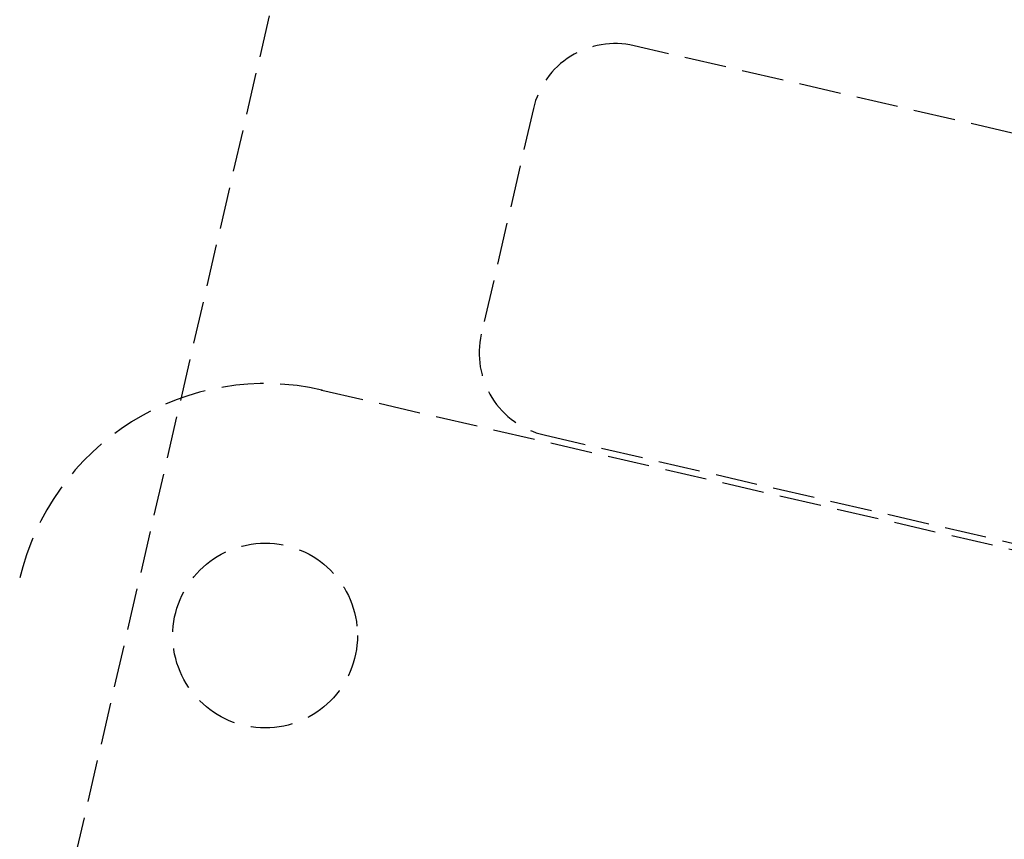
# Model space of a CAD drawing. Header units: millimetres. Extents: x 42975 to 708721, y 118172 to 172014.
# Tile 183 of 256: x 338098 to 338215, y 147967 to 148065. Entities that reach past the tile are written whole.
import ezdxf

# ---------------------------------------------------------------- set-up
doc = ezdxf.new("R2010")
doc.units = ezdxf.units.MM
doc.linetypes.add('ГТО-1 Пунктир', pattern=[7, 5, -2])
doc.layers.add('ГТО-2_Размеры_035', color=2, linetype='Continuous', lineweight=35)
doc.layers.add('ОГОС_Пунктир_025', color=151, linetype='ГТО-1 Пунктир', lineweight=25)

# ---------------------------------------------------------------- blocks, each defined once
blk = doc.blocks.new('ОГСО_Затвор_План')
at = {"layer": 'ОГОС_Пунктир_025'}
blk.add_line((-1154.17, 127.5), (-924.17, 127.5), dxfattribs=at)
blk.add_line((-1154.17, 127.5), (-924.17, 127.5), dxfattribs=at)
blk.add_lwpolyline([(-1013.72, 475), (-1140.8, 475), (-1142.8, 473), (-1142.8, 463), (-1170.3, 435.5), (-1170.3, -435.5), (-1142.8, -463), (-1142.8, -473), (-1140.8, -475), (-1013.72, -475)], dxfattribs=at)
blk.add_lwpolyline([(-877.93, 175.75), (-1127.15, 175.81, 0.414283), (-1137.15, 165.81), (-1137.15, 138.25, 0.414214), (-1127.15, 128.25), (-877.93, 128.25)], format="xyb", dxfattribs=at)
blk.add_circle((-1154.17, 97.5), 11, dxfattribs=at)
blk.add_circle((-1154.17, 97.5), 11, dxfattribs=at)
blk.add_arc((-1154.17, 97.5), 30, 90, 180, dxfattribs=at)
blk.add_arc((-1154.17, 97.5), 30, 90, 180, dxfattribs=at)
blk.add_point((-1154.17, 127.5), dxfattribs=at)
blk = doc.blocks.new('A$C1AA538EC')
at = {"layer": 'ГТО-2_Размеры_035', "rotation": 346.9999999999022}
blk.add_blockref('ОГСО_Затвор_План', (-6044.68, -11100.1), dxfattribs=at)

msp = doc.modelspace()

# ---------------------------------------------------------------- block references
at = {"layer": 'ГТО-2_Размеры_035'}
msp.add_blockref('A$C1AA538EC', (345274.63, 158737.11), dxfattribs=at)

doc.saveas('drawing.dxf')
